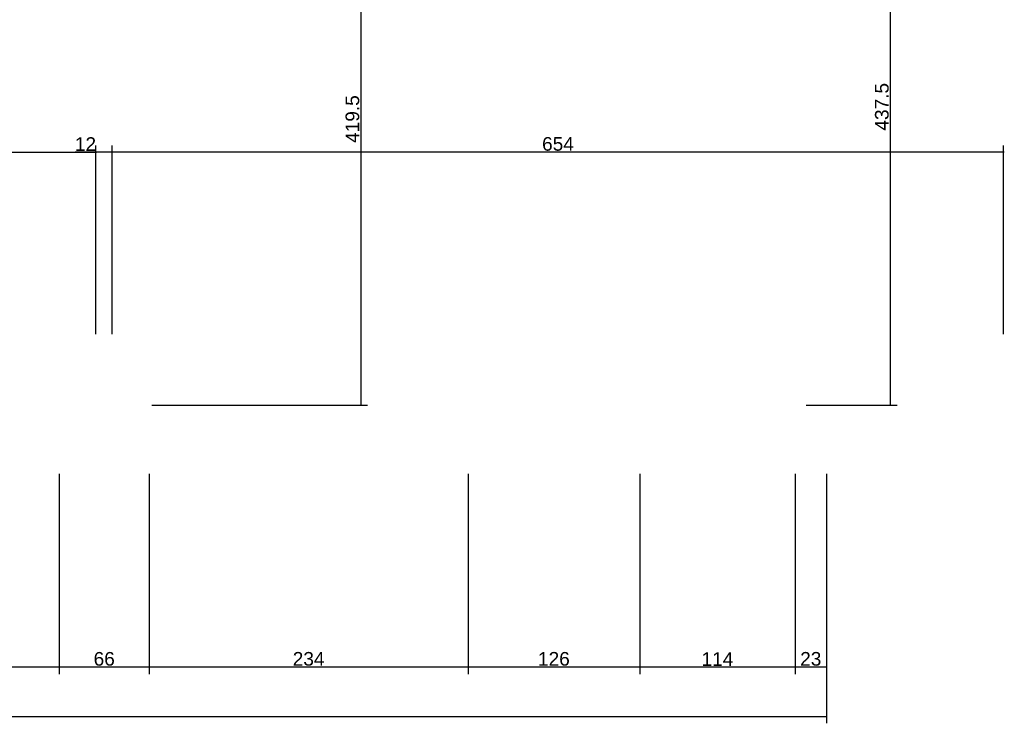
# Model space of a CAD drawing. Header units: millimetres. Extents: x 126553 to 403692, y -95821 to 38049.
# Tile 23 of 256: x 131091 to 131814, y -30615 to -30099. Entities that reach past the tile are written whole.
import ezdxf

# ---------------------------------------------------------------- set-up
doc = ezdxf.new("R2010")
doc.units = ezdxf.units.MM
doc.layers.add('11_wymiary', color=55, linetype='Continuous')
doc.layers.add('11_wymiary @ 50', color=55, linetype='Continuous')
doc.styles.add('11_RJ', font='arial.ttf')
doc.dimstyles.new('11_RJ (cc)', dxfattribs={"dimtxt": 0.2, "dimasz": 0.001, "dimexe": 0.1, "dimexo": 0.1, "dimgap": 0.02, "dimtad": 1, "dimdec": 1, "dimrnd": 0.5, "dimzin": 12, "dimdsep": 46, "dimtxsty": '11_RJ', "dimblk": 'OBLIQUE', "dimcen": 0, "dimdle": 0.01, "dimclrd": 256, "dimclre": 256, "dimclrt": 2, "dimazin": 3, "dimtfac": 1, "dimtdec": 1, "dimtofl": 0, "dimtmove": 0, "dimatfit": 3, "dimldrblk": 'DOT', "dimfxl": 1, "dimtolj": 1, "dimtzin": 13, "dimarcsym": 0})

# ---------------------------------------------------------------- blocks, each defined once
blk = doc.blocks.new('_Oblique')
at = {"color": 0, "linetype": 'ByBlock', "lineweight": -2}
blk.add_line((-0.5, -0.5), (0.5, 0.5), dxfattribs=at)
blk = doc.blocks.new('*D1839')
at = {"layer": '11_wymiary', "lineweight": -2, "transparency": 16777216}
for p, q in [((130886.35, -30431.74), (130886.35, -30578.49)), ((131120.35, -30431.74), (131120.35, -30578.49)), ((131120.85, -30573.49), (130885.85, -30573.49))]:
    blk.add_line(p, q, dxfattribs=at)
at = {"layer": 'Defpoints', "color": 0, "transparency": 16777216}
for p in [(130886.35, -30426.74), (131120.35, -30426.74), (130886.35, -30573.49)]:
    blk.add_point(p, dxfattribs=at)
at = {"layer": '11_wymiary', "lineweight": -2, "transparency": 16777216, "xscale": 0.05, "yscale": 0.05, "zscale": 0.05, "rotation": 180}
blk.add_blockref('_Oblique', (130886.35, -30573.49), dxfattribs=at)
at = {"layer": '11_wymiary', "lineweight": -2, "transparency": 16777216, "xscale": 0.05, "yscale": 0.05, "zscale": 0.05}
blk.add_blockref('_Oblique', (131120.35, -30573.49), dxfattribs=at)
at = {"layer": '11_wymiary', "color": 2, "transparency": 16777216, "insert": (131003.35, -30567.38), "char_height": 10, "attachment_point": 5, "style": '11_RJ'}
blk.add_mtext('\\A1;234', dxfattribs=at)
blk = doc.blocks.new('_Dot')
at = {"color": 0, "linetype": 'ByBlock', "lineweight": -2}
blk.add_line((-0.5, 0), (-1, 0), dxfattribs=at)
at = {"color": 0, "linetype": 'ByBlock', "const_width": 0.5}
blk.add_lwpolyline([(-0.25, 0, 1), (0.25, 0, 1)], format="xyb", close=True, dxfattribs=at)
blk = doc.blocks.new('*D1840')
at = {"layer": '11_wymiary', "lineweight": -2, "transparency": 16777216}
for p, q in [((131120.35, -30431.74), (131120.35, -30578.49)), ((131186.46, -30431.74), (131186.46, -30578.49)), ((131186.96, -30573.49), (131119.85, -30573.49))]:
    blk.add_line(p, q, dxfattribs=at)
at = {"layer": 'Defpoints', "color": 0, "transparency": 16777216}
for p in [(131120.35, -30426.74), (131186.46, -30426.74), (131120.35, -30573.49)]:
    blk.add_point(p, dxfattribs=at)
at = {"layer": '11_wymiary', "lineweight": -2, "transparency": 16777216, "xscale": 0.05, "yscale": 0.05, "zscale": 0.05, "rotation": 180}
blk.add_blockref('_Oblique', (131120.35, -30573.49), dxfattribs=at)
at = {"layer": '11_wymiary', "lineweight": -2, "transparency": 16777216, "xscale": 0.05, "yscale": 0.05, "zscale": 0.05}
blk.add_blockref('_Oblique', (131186.46, -30573.49), dxfattribs=at)
at = {"layer": '11_wymiary', "color": 2, "transparency": 16777216, "insert": (131153.4, -30567.38), "char_height": 10, "attachment_point": 5, "style": '11_RJ'}
blk.add_mtext('\\A1;66', dxfattribs=at)
blk = doc.blocks.new('*D1841')
at = {"layer": '11_wymiary', "lineweight": -2, "transparency": 16777216}
for p, q in [((131186.46, -30431.74), (131186.46, -30578.49)), ((131420.35, -30431.74), (131420.35, -30578.49)), ((131420.85, -30573.49), (131185.96, -30573.49))]:
    blk.add_line(p, q, dxfattribs=at)
at = {"layer": 'Defpoints', "color": 0, "transparency": 16777216}
for p in [(131186.46, -30426.74), (131420.35, -30426.74), (131186.46, -30573.49)]:
    blk.add_point(p, dxfattribs=at)
at = {"layer": '11_wymiary', "lineweight": -2, "transparency": 16777216, "xscale": 0.05, "yscale": 0.05, "zscale": 0.05, "rotation": 180}
blk.add_blockref('_Oblique', (131186.46, -30573.49), dxfattribs=at)
at = {"layer": '11_wymiary', "lineweight": -2, "transparency": 16777216, "xscale": 0.05, "yscale": 0.05, "zscale": 0.05}
blk.add_blockref('_Oblique', (131420.35, -30573.49), dxfattribs=at)
at = {"layer": '11_wymiary', "color": 2, "transparency": 16777216, "insert": (131303.4, -30567.38), "char_height": 10, "attachment_point": 5, "style": '11_RJ'}
blk.add_mtext('\\A1;234', dxfattribs=at)
blk = doc.blocks.new('*D1844')
at = {"layer": '11_wymiary', "lineweight": -2, "transparency": 16777216}
for p, q in [((131420.35, -30431.74), (131420.35, -30578.49)), ((131546.35, -30431.74), (131546.35, -30578.49)), ((131546.85, -30573.49), (131419.85, -30573.49))]:
    blk.add_line(p, q, dxfattribs=at)
at = {"layer": 'Defpoints', "color": 0, "transparency": 16777216}
for p in [(131420.35, -30426.74), (131546.35, -30426.74), (131420.35, -30573.49)]:
    blk.add_point(p, dxfattribs=at)
at = {"layer": '11_wymiary', "lineweight": -2, "transparency": 16777216, "xscale": 0.05, "yscale": 0.05, "zscale": 0.05, "rotation": 180}
blk.add_blockref('_Oblique', (131420.35, -30573.49), dxfattribs=at)
at = {"layer": '11_wymiary', "lineweight": -2, "transparency": 16777216, "xscale": 0.05, "yscale": 0.05, "zscale": 0.05}
blk.add_blockref('_Oblique', (131546.35, -30573.49), dxfattribs=at)
at = {"layer": '11_wymiary', "color": 2, "transparency": 16777216, "insert": (131483.35, -30567.38), "char_height": 10, "attachment_point": 5, "style": '11_RJ'}
blk.add_mtext('\\A1;126', dxfattribs=at)
blk = doc.blocks.new('*D1845')
at = {"layer": '11_wymiary', "lineweight": -2, "transparency": 16777216}
for p, q in [((131546.35, -30431.74), (131546.35, -30578.49)), ((131660.35, -30431.74), (131660.35, -30578.49)), ((131660.85, -30573.49), (131545.85, -30573.49))]:
    blk.add_line(p, q, dxfattribs=at)
at = {"layer": 'Defpoints', "color": 0, "transparency": 16777216}
for p in [(131546.35, -30426.74), (131660.35, -30426.74), (131546.35, -30573.49)]:
    blk.add_point(p, dxfattribs=at)
at = {"layer": '11_wymiary', "lineweight": -2, "transparency": 16777216, "xscale": 0.05, "yscale": 0.05, "zscale": 0.05, "rotation": 180}
blk.add_blockref('_Oblique', (131546.35, -30573.49), dxfattribs=at)
at = {"layer": '11_wymiary', "lineweight": -2, "transparency": 16777216, "xscale": 0.05, "yscale": 0.05, "zscale": 0.05}
blk.add_blockref('_Oblique', (131660.35, -30573.49), dxfattribs=at)
at = {"layer": '11_wymiary', "color": 2, "transparency": 16777216, "insert": (131603.35, -30567.47), "char_height": 10, "attachment_point": 5, "style": '11_RJ'}
blk.add_mtext('\\A1;114', dxfattribs=at)
blk = doc.blocks.new('*D1846')
at = {"layer": '11_wymiary', "lineweight": -2, "transparency": 16777216}
for p, q in [((131660.35, -30431.74), (131660.35, -30578.49)), ((131683.35, -30431.74), (131683.35, -30578.49)), ((131683.85, -30573.49), (131659.85, -30573.49))]:
    blk.add_line(p, q, dxfattribs=at)
at = {"layer": 'Defpoints', "color": 0, "transparency": 16777216}
for p in [(131660.35, -30426.74), (131683.35, -30426.74), (131660.35, -30573.49)]:
    blk.add_point(p, dxfattribs=at)
at = {"layer": '11_wymiary', "lineweight": -2, "transparency": 16777216, "xscale": 0.05, "yscale": 0.05, "zscale": 0.05, "rotation": 180}
blk.add_blockref('_Oblique', (131660.35, -30573.49), dxfattribs=at)
at = {"layer": '11_wymiary', "lineweight": -2, "transparency": 16777216, "xscale": 0.05, "yscale": 0.05, "zscale": 0.05}
blk.add_blockref('_Oblique', (131683.35, -30573.49), dxfattribs=at)
at = {"layer": '11_wymiary', "color": 2, "transparency": 16777216, "insert": (131671.85, -30567.38), "char_height": 10, "attachment_point": 5, "style": '11_RJ'}
blk.add_mtext('\\A1;23', dxfattribs=at)
blk = doc.blocks.new('*D2043')
at = {"layer": '11_wymiary', "lineweight": -2, "transparency": 16777216}
for p, q in [((131341.65, -29961.12), (131341.65, -30381.74)), ((131344.02, -29961.62), (131346.65, -29961.62)), ((131188.35, -30381.24), (131346.65, -30381.24))]:
    blk.add_line(p, q, dxfattribs=at)
at = {"layer": 'Defpoints', "color": 0, "transparency": 16777216}
for p in [(131339.02, -29961.62), (131183.35, -30381.24), (131341.65, -30381.24)]:
    blk.add_point(p, dxfattribs=at)
at = {"layer": '11_wymiary', "lineweight": -2, "transparency": 16777216, "xscale": 0.05, "yscale": 0.05, "zscale": 0.05}
for p, rotation in [((131341.65, -29961.62), 90), ((131341.65, -30381.24), 270)]:
    blk.add_blockref('_Oblique', p, dxfattribs=dict(at, rotation=rotation))
at = {"layer": '11_wymiary', "color": 2, "transparency": 16777216, "insert": (131335.55, -30171.43), "char_height": 10, "attachment_point": 5, "rotation": 90, "style": '11_RJ'}
blk.add_mtext('\\A1;419.5', dxfattribs=at)
blk = doc.blocks.new('*D2107')
at = {"layer": '11_wymiary', "lineweight": -2, "transparency": 16777216}
for p, q in [((131159.35, -30329.13), (131159.35, -30190.81)), ((131813.35, -30329.13), (131813.35, -30190.81)), ((131813.85, -30195.81), (131158.85, -30195.81))]:
    blk.add_line(p, q, dxfattribs=at)
at = {"layer": 'Defpoints', "color": 0, "transparency": 16777216}
for p in [(131159.35, -30195.81), (131159.35, -30334.13), (131813.35, -30334.13)]:
    blk.add_point(p, dxfattribs=at)
at = {"layer": '11_wymiary', "lineweight": -2, "transparency": 16777216, "xscale": 0.05, "yscale": 0.05, "zscale": 0.05, "rotation": 180}
blk.add_blockref('_Oblique', (131159.35, -30195.81), dxfattribs=at)
at = {"layer": '11_wymiary', "lineweight": -2, "transparency": 16777216, "xscale": 0.05, "yscale": 0.05, "zscale": 0.05}
blk.add_blockref('_Oblique', (131813.35, -30195.81), dxfattribs=at)
at = {"layer": '11_wymiary', "color": 2, "transparency": 16777216, "insert": (131486.35, -30189.71), "char_height": 10, "attachment_point": 5, "style": '11_RJ'}
blk.add_mtext('\\A1;654', dxfattribs=at)
blk = doc.blocks.new('*D2108')
at = {"layer": '11_wymiary', "lineweight": -2, "transparency": 16777216}
for p, q in [((131147.35, -30329.13), (131147.35, -30190.81)), ((131159.35, -30329.13), (131159.35, -30190.81)), ((131147.35, -30195.81), (131132.02, -30195.81)), ((131159.85, -30195.81), (131147.35, -30195.81))]:
    blk.add_line(p, q, dxfattribs=at)
at = {"layer": 'Defpoints', "color": 0, "transparency": 16777216}
for p in [(131147.35, -30195.81), (131147.35, -30334.13), (131159.35, -30334.13)]:
    blk.add_point(p, dxfattribs=at)
at = {"layer": '11_wymiary', "lineweight": -2, "transparency": 16777216, "xscale": 0.05, "yscale": 0.05, "zscale": 0.05, "rotation": 180}
blk.add_blockref('_Oblique', (131147.35, -30195.81), dxfattribs=at)
at = {"layer": '11_wymiary', "lineweight": -2, "transparency": 16777216, "xscale": 0.05, "yscale": 0.05, "zscale": 0.05}
blk.add_blockref('_Oblique', (131159.35, -30195.81), dxfattribs=at)
at = {"layer": '11_wymiary', "color": 2, "transparency": 16777216, "insert": (131139.66, -30189.79), "char_height": 10, "attachment_point": 5, "style": '11_RJ'}
blk.add_mtext('\\A1;12', dxfattribs=at)
blk = doc.blocks.new('*D2214')
at = {"layer": '11_wymiary', "lineweight": -2, "transparency": 16777216}
blk.add_line((130922.85, -30195.81), (131147.85, -30195.81), dxfattribs=at)
at = {"layer": 'Defpoints', "color": 0, "transparency": 16777216}
for p in [(130923.35, -30195.81), (131147.35, -30195.81), (131147.35, -30195.81)]:
    blk.add_point(p, dxfattribs=at)
at = {"layer": '11_wymiary', "lineweight": -2, "transparency": 16777216, "xscale": 0.05, "yscale": 0.05, "zscale": 0.05, "rotation": 180}
blk.add_blockref('_Oblique', (130923.35, -30195.81), dxfattribs=at)
at = {"layer": '11_wymiary', "lineweight": -2, "transparency": 16777216, "xscale": 0.05, "yscale": 0.05, "zscale": 0.05}
blk.add_blockref('_Oblique', (131147.35, -30195.81), dxfattribs=at)
at = {"layer": '11_wymiary', "color": 2, "transparency": 16777216, "insert": (131035.35, -30189.79), "char_height": 10, "attachment_point": 5, "style": '11_RJ'}
blk.add_mtext('\\A1;224', dxfattribs=at)
blk = doc.blocks.new('*D2227')
at = {"layer": '11_wymiary', "lineweight": -2, "transparency": 16777216}
for p, q in [((131686.35, -29943.62), (131735.14, -29943.62)), ((131730.14, -29943.12), (131730.14, -30381.74)), ((131668.35, -30381.24), (131735.14, -30381.24))]:
    blk.add_line(p, q, dxfattribs=at)
at = {"layer": 'Defpoints', "color": 0, "transparency": 16777216}
for p in [(131681.35, -29943.62), (131663.35, -30381.24), (131730.14, -30381.24)]:
    blk.add_point(p, dxfattribs=at)
at = {"layer": '11_wymiary', "lineweight": -2, "transparency": 16777216, "xscale": 0.05, "yscale": 0.05, "zscale": 0.05}
for p, rotation in [((131730.14, -29943.62), 90), ((131730.14, -30381.24), 270)]:
    blk.add_blockref('_Oblique', p, dxfattribs=dict(at, rotation=rotation))
at = {"layer": '11_wymiary', "color": 2, "transparency": 16777216, "insert": (131724.03, -30162.43), "char_height": 10, "attachment_point": 5, "rotation": 90, "style": '11_RJ'}
blk.add_mtext('\\A1;437.5', dxfattribs=at)
blk = doc.blocks.new('*D2288')
at = {"layer": '11_wymiary', "lineweight": -2, "transparency": 16777216}
for p, q in [((126770.35, -30431.74), (126770.35, -30614.59)), ((131683.35, -30431.74), (131683.35, -30614.59)), ((126769.85, -30609.59), (131683.85, -30609.59))]:
    blk.add_line(p, q, dxfattribs=at)
at = {"layer": 'Defpoints', "color": 0, "transparency": 16777216}
for p in [(126770.35, -30426.74), (131683.35, -30426.74), (131683.35, -30609.59)]:
    blk.add_point(p, dxfattribs=at)
at = {"layer": '11_wymiary', "lineweight": -2, "transparency": 16777216, "xscale": 0.05, "yscale": 0.05, "zscale": 0.05, "rotation": 180}
blk.add_blockref('_Oblique', (126770.35, -30609.59), dxfattribs=at)
at = {"layer": '11_wymiary', "lineweight": -2, "transparency": 16777216, "xscale": 0.05, "yscale": 0.05, "zscale": 0.05}
blk.add_blockref('_Oblique', (131683.35, -30609.59), dxfattribs=at)
at = {"layer": '11_wymiary', "color": 2, "transparency": 16777216, "insert": (129226.85, -30603.48), "char_height": 10, "attachment_point": 5, "style": '11_RJ'}
blk.add_mtext('\\A1;4913', dxfattribs=at)

msp = doc.modelspace()

# ---------------------------------------------------------------- dimensions: what is measured, and where the dimension line sits
at = {"layer": '11_wymiary @ 50'}
for base, p1, p2, picture, middle in [((131730.1364, -30381.23922), (131681.35078, -29943.61948), (131663.35078, -30381.23922), '*D2227', (131724.02726, -30162.42935)), ((131341.65105, -30381.23922), (131339.01973, -29961.61948), (131183.35078, -30381.23922), '*D2043', (131335.54532, -30171.42935))]:
    dim = msp.add_linear_dim(base=base, p1=p1, p2=p2, angle=90, dimstyle='11_RJ (cc)', override={"dimscale": 50, "dimtix": 0, "dimtofl": 0, "dimtmove": 0, "dimatfit": 3}, dxfattribs=at)
    dim.commit()
    dim.dimension.update_dxf_attribs({"geometry": picture, "text_midpoint": middle})
for base, p1, p2, picture, middle in [((131147.35078, -30195.81268), (130923.35078, -30195.81268), (131147.35078, -30195.81268), '*D2214', (131035.35078, -30189.79222)), ((131147.35078, -30195.81268), (131159.35078, -30334.13217), (131147.35078, -30334.13217), '*D2108', (131139.66026, -30189.79222)), ((131159.35078, -30195.81268), (131813.35078, -30334.13217), (131159.35078, -30334.13217), '*D2107', (131486.35078, -30189.70696)), ((131683.35078, -30609.59039), (126770.35078, -30426.73922), (131683.35078, -30426.73922), '*D2288', (129226.85078, -30603.48125)), ((130886.35078, -30573.48808), (131120.35078, -30426.73922), (130886.35078, -30426.73922), '*D1839', (131003.35078, -30567.37894)), ((131120.35078, -30573.48808), (131186.456, -30426.73922), (131120.35078, -30426.73922), '*D1840', (131153.40339, -30567.38235)), ((131186.456, -30573.48808), (131420.35078, -30426.73922), (131186.456, -30426.73922), '*D1841', (131303.40339, -30567.37894)), ((131420.35078, -30573.48808), (131546.35078, -30426.73922), (131420.35078, -30426.73922), '*D1844', (131483.35078, -30567.38235)), ((131546.35078, -30573.48808), (131660.35078, -30426.73922), (131546.35078, -30426.73922), '*D1845', (131603.35078, -30567.46762)), ((131660.35078, -30573.48808), (131683.35078, -30426.73922), (131660.35078, -30426.73922), '*D1846', (131671.85078, -30567.37894))]:
    dim = msp.add_linear_dim(base=base, p1=p1, p2=p2, dimstyle='11_RJ (cc)', override={"dimscale": 50, "dimtix": 0, "dimtofl": 0, "dimtmove": 0, "dimatfit": 3}, dxfattribs=at)
    dim.commit()
    dim.dimension.update_dxf_attribs({"geometry": picture, "text_midpoint": middle})

doc.saveas('drawing.dxf')
